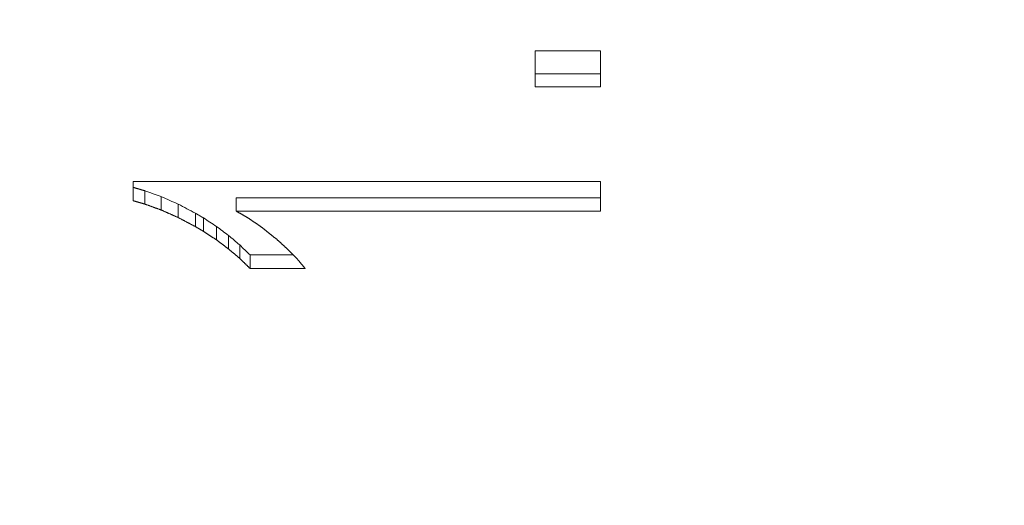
# Model space of a CAD drawing. Header units: millimetres. Extents: x 499.8 to 599, y 216.9 to 298.4.
# Tile 5 of 11: x 541.8 to 545, y 242.5 to 244.1. Entities that reach past the tile are written whole.
import ezdxf

# ---------------------------------------------------------------- set-up
doc = ezdxf.new("R2010")
doc.units = ezdxf.units.MM
doc.header["$LTSCALE"] = 0.03
doc.layers.get('0').update_dxf_attribs({"lineweight": 15})
doc.layers.add('1', color=7, linetype='Continuous', true_color=0xffffff)
doc.styles.get("Standard").update_dxf_attribs({"font": 'simsun.ttc', "width": 0.85})
doc.dimstyles.new('ISO-25', dxfattribs={"dimtxt": 2.5, "dimasz": 2, "dimexe": 1.3, "dimexo": 0.625, "dimtad": 1, "dimzin": 9, "dimdsep": 46, "dimtxsty": 'Standard', "dimblk": 'OPEN30', "dimcen": 2, "dimazin": 2, "dimtfac": 0.6, "dimtmove": 0, "dimatfit": 0, "dimldrblk": 'OPEN30', "dimfxl": 1, "dimtolj": 1, "dimarcsym": 0})

# ---------------------------------------------------------------- blocks, each defined once
blk = doc.blocks.new('_Open30')
at = {"color": 0, "linetype": 'ByBlock', "lineweight": -2}
for p, q in [((-1, 0.2679), (0, 0)), ((0, 0), (-1, -0.2679)), ((0, 0), (-1, 0))]:
    blk.add_line(p, q, dxfattribs=at)
blk = doc.blocks.new('*D10')
at = {"color": 0, "lineweight": -2}
for p, q in [((579.4775, 259.046), (579.4775, 223.9564)), ((517.4981, 240.246), (517.4981, 223.9564)), ((577.4775, 225.2564), (519.4981, 225.2564))]:
    blk.add_line(p, q, dxfattribs=at)
at = {"layer": 'Defpoints', "color": 0}
for p in [(579.4775, 259.671), (517.4981, 240.871), (517.4981, 225.2564)]:
    blk.add_point(p, dxfattribs=at)
at = {"color": 0, "lineweight": -2, "xscale": 2, "yscale": 2, "zscale": 2, "rotation": 180}
blk.add_blockref('_Open30', (517.4981, 225.2564), dxfattribs=at)
at = {"color": 0, "lineweight": -2, "xscale": 2, "yscale": 2, "zscale": 2}
blk.add_blockref('_Open30', (579.4775, 225.2564), dxfattribs=at)
at = {"color": 0, "insert": (549.5475, 227.4736), "char_height": 2.5, "width": 36.1612, "attachment_point": 5}
blk.add_mtext('\\A1;61.98±0.2(W.D. INF)', dxfattribs=at)
blk = doc.blocks.new('A$C852283ec')
at = {"layer": '1', "color": 7, "linetype": 'Continuous', "lineweight": 18}
for p, q in [((-30.3607, -15.8242), (-30.3607, -15.709)), ((-30.3607, -15.709), (-30.1504, -15.709)), ((-30.1504, -15.709), (-30.1504, -15.8242)), ((-30.1504, -15.7823), (-30.3607, -15.7823)), ((-30.1504, -15.8242), (-30.3607, -15.8242)), ((-31.6565, -16.1301), (-31.6565, -16.1916)), ((-30.1504, -16.1301), (-31.6565, -16.1301)), ((-30.1504, -16.2251), (-30.1504, -16.1301)), ((-31.3243, -16.2251), (-31.3243, -16.1821)), ((-31.3243, -16.1821), (-30.1504, -16.1821)), ((-31.3243, -16.2251), (-30.1504, -16.2251)), ((-31.2798, -16.4098), (-31.2798, -16.3663)), ((-31.2798, -16.3663), (-31.1406, -16.3663)), ((-31.2798, -16.4098), (-31.1022, -16.4098))]:
    blk.add_line(p, q, dxfattribs=at)
for centre, major_axis, ratio, start_param, end_param in [((-31.5659, 0.0622), (-25.8647, 13.4453), 0.511505, 1.828675, 1.830677), ((-31.5116, 0.0063), (-19.7233, 15.1916), 0.56207, 1.976836, 1.979361), ((-31.4559, 0.0247), (-15.3468, 16.6437), 0.573135, 2.123844, 2.126922), ((-31.3884, 0.0006), (-10.6963, 17.8924), 0.539704, 2.302262, 2.305156), ((-31.3495, -0.0384), (-8.5036, 18.2742), 0.499414, 2.388388, 2.391508), ((-31.3132, -0.013), (-7.0611, 18.5034), 0.460423, 2.446257, 2.449523), ((-31.2798, 0.0061), (-5.7112, 18.6589), 0.411392, 2.498437, 2.501923)]:
    blk.add_ellipse(centre, major_axis=major_axis, ratio=ratio, start_param=start_param, end_param=end_param, dxfattribs=at)
for points, degree in [([(-31.6565, -16.1486), (-31.6558, -16.1488), (-31.6545, -16.1492), (-31.6526, -16.1497), (-31.6507, -16.1503), (-31.6487, -16.1509), (-31.6468, -16.1514), (-31.6448, -16.152), (-31.6429, -16.1526), (-31.6409, -16.1531), (-31.639, -16.1537), (-31.6371, -16.1543), (-31.6351, -16.1548), (-31.6332, -16.1554), (-31.6312, -16.1559), (-31.6293, -16.1565), (-31.6273, -16.1571), (-31.6254, -16.1576), (-31.6235, -16.1582), (-31.6215, -16.1588), (-31.6202, -16.1591), (-31.6196, -16.1593)], 3), ([(-31.6196, -16.2023), (-31.6196, -16.1593)], 1), ([(-31.566, -16.2215), (-31.566, -16.1785)], 1), ([(-31.6196, -16.2023), (-31.6186, -16.2026), (-31.6168, -16.2033), (-31.6139, -16.2043), (-31.6111, -16.2053), (-31.6083, -16.2063), (-31.6055, -16.2074), (-31.6026, -16.2084), (-31.5998, -16.2094), (-31.597, -16.2104), (-31.5942, -16.2114), (-31.5914, -16.2124), (-31.5885, -16.2134), (-31.5857, -16.2145), (-31.5829, -16.2155), (-31.5801, -16.2165), (-31.5772, -16.2175), (-31.5744, -16.2185), (-31.5716, -16.2195), (-31.5688, -16.2205), (-31.5669, -16.2212), (-31.566, -16.2215)], 3), ([(-31.566, -16.2215), (-31.565, -16.222), (-31.5631, -16.2228), (-31.5602, -16.2241), (-31.5574, -16.2254), (-31.5545, -16.2266), (-31.5517, -16.2279), (-31.5488, -16.2292), (-31.546, -16.2305), (-31.5431, -16.2317), (-31.5402, -16.233), (-31.5374, -16.2343), (-31.5345, -16.2355), (-31.5317, -16.2368), (-31.5288, -16.2381), (-31.5259, -16.2393), (-31.5231, -16.2406), (-31.5202, -16.2419), (-31.5174, -16.2432), (-31.5145, -16.2444), (-31.5126, -16.2453), (-31.5117, -16.2457)], 3), ([(-31.5117, -16.2457), (-31.5117, -16.2026)], 1), ([(-31.5117, -16.2457), (-31.5107, -16.2462), (-31.5087, -16.2472), (-31.5058, -16.2488), (-31.5029, -16.2503), (-31.4999, -16.2519), (-31.497, -16.2534), (-31.4941, -16.255), (-31.4911, -16.2565), (-31.4882, -16.2581), (-31.4853, -16.2596), (-31.4823, -16.2612), (-31.4794, -16.2627), (-31.4765, -16.2642), (-31.4735, -16.2658), (-31.4706, -16.2673), (-31.4677, -16.2689), (-31.4647, -16.2704), (-31.4618, -16.272), (-31.4589, -16.2735), (-31.4569, -16.2745), (-31.4559, -16.275)], 3), ([(-31.4559, -16.275), (-31.4559, -16.2319)], 1), ([(-31.4559, -16.2319), (-31.4555, -16.2321), (-31.4546, -16.2327), (-31.4532, -16.2335), (-31.4519, -16.2343), (-31.4505, -16.235), (-31.4492, -16.2358), (-31.4478, -16.2366), (-31.4465, -16.2374), (-31.4451, -16.2382), (-31.4437, -16.239), (-31.4424, -16.2398), (-31.441, -16.2406), (-31.4397, -16.2414), (-31.4383, -16.2422), (-31.437, -16.243), (-31.4356, -16.2438), (-31.4343, -16.2446), (-31.4329, -16.2454), (-31.4315, -16.2462), (-31.4306, -16.2467), (-31.4302, -16.247)], 3), ([(-31.4302, -16.2902), (-31.4302, -16.247)], 1), ([(-31.2826, -16.2492), (-31.2833, -16.2488), (-31.2848, -16.248), (-31.287, -16.2467), (-31.2892, -16.2454), (-31.2914, -16.2442), (-31.2936, -16.2429), (-31.2958, -16.2416), (-31.298, -16.2404), (-31.3002, -16.2391), (-31.3024, -16.2378), (-31.3046, -16.2365), (-31.3068, -16.2353), (-31.309, -16.234), (-31.3112, -16.2327), (-31.3134, -16.2315), (-31.3156, -16.2302), (-31.3177, -16.2289), (-31.3199, -16.2276), (-31.3221, -16.2264), (-31.3236, -16.2255), (-31.3243, -16.2251)], 3), ([(-31.2408, -16.2782), (-31.2415, -16.2777), (-31.243, -16.2767), (-31.2452, -16.2752), (-31.2474, -16.2736), (-31.2496, -16.2721), (-31.2518, -16.2706), (-31.254, -16.2691), (-31.2562, -16.2676), (-31.2584, -16.266), (-31.2606, -16.2645), (-31.2628, -16.263), (-31.265, -16.2615), (-31.2672, -16.2599), (-31.2694, -16.2584), (-31.2716, -16.2569), (-31.2738, -16.2553), (-31.276, -16.2538), (-31.2782, -16.2523), (-31.2804, -16.2508), (-31.2818, -16.2497), (-31.2826, -16.2492)], 3), ([(-31.3884, -16.3175), (-31.3884, -16.2742)], 1), ([(-31.1997, -16.3112), (-31.2004, -16.3107), (-31.2019, -16.3095), (-31.204, -16.3078), (-31.2062, -16.306), (-31.2084, -16.3043), (-31.2105, -16.3026), (-31.2127, -16.3008), (-31.2148, -16.2991), (-31.217, -16.2973), (-31.2192, -16.2956), (-31.2213, -16.2939), (-31.2235, -16.2921), (-31.2257, -16.2904), (-31.2278, -16.2887), (-31.23, -16.2869), (-31.2321, -16.2852), (-31.2343, -16.2834), (-31.2365, -16.2817), (-31.2386, -16.2799), (-31.2401, -16.2788), (-31.2408, -16.2782)], 3), ([(-31.4302, -16.2902), (-31.4295, -16.2907), (-31.428, -16.2916), (-31.4258, -16.2931), (-31.4236, -16.2945), (-31.4214, -16.2959), (-31.4192, -16.2974), (-31.417, -16.2988), (-31.4148, -16.3003), (-31.4126, -16.3017), (-31.4104, -16.3031), (-31.4082, -16.3046), (-31.406, -16.306), (-31.4038, -16.3075), (-31.4016, -16.3089), (-31.3994, -16.3103), (-31.3972, -16.3118), (-31.395, -16.3132), (-31.3928, -16.3147), (-31.3906, -16.3161), (-31.3891, -16.3171), (-31.3884, -16.3175)], 3), ([(-31.3884, -16.3175), (-31.3877, -16.318), (-31.3864, -16.3191), (-31.3843, -16.3206), (-31.3822, -16.3222), (-31.3802, -16.3237), (-31.3781, -16.3253), (-31.3761, -16.3268), (-31.374, -16.3283), (-31.372, -16.3299), (-31.3699, -16.3314), (-31.3679, -16.333), (-31.3658, -16.3345), (-31.3638, -16.3361), (-31.3617, -16.3376), (-31.3597, -16.3391), (-31.3576, -16.3407), (-31.3556, -16.3422), (-31.3535, -16.3438), (-31.3515, -16.3453), (-31.3501, -16.3463), (-31.3494, -16.3468)], 3), ([(-31.3494, -16.3468), (-31.3494, -16.3035)], 1), ([(-31.1969, -16.313), (-31.197, -16.3129), (-31.1971, -16.3129), (-31.1972, -16.3128), (-31.1974, -16.3127), (-31.1975, -16.3126), (-31.1977, -16.3125), (-31.1978, -16.3124), (-31.1979, -16.3123), (-31.1981, -16.3122), (-31.1982, -16.3122), (-31.1984, -16.3121), (-31.1985, -16.312), (-31.1987, -16.3119), (-31.1988, -16.3118), (-31.199, -16.3117), (-31.1991, -16.3116), (-31.1993, -16.3115), (-31.1994, -16.3114), (-31.1996, -16.3113), (-31.1997, -16.3113), (-31.1997, -16.3112)], 3), ([(-31.1593, -16.3472), (-31.16, -16.3466), (-31.1613, -16.3454), (-31.1633, -16.3436), (-31.1653, -16.3418), (-31.1672, -16.34), (-31.1692, -16.3382), (-31.1712, -16.3364), (-31.1732, -16.3346), (-31.1752, -16.3328), (-31.1771, -16.331), (-31.1791, -16.3292), (-31.1811, -16.3274), (-31.1831, -16.3256), (-31.185, -16.3238), (-31.187, -16.322), (-31.189, -16.3202), (-31.191, -16.3184), (-31.193, -16.3166), (-31.1949, -16.3148), (-31.1963, -16.3136), (-31.1969, -16.313)], 3), ([(-31.3494, -16.3468), (-31.3488, -16.3474), (-31.3475, -16.3484), (-31.3456, -16.3501), (-31.3437, -16.3517), (-31.3418, -16.3533), (-31.3399, -16.3549), (-31.338, -16.3565), (-31.3361, -16.3581), (-31.3342, -16.3597), (-31.3323, -16.3613), (-31.3304, -16.3629), (-31.3285, -16.3645), (-31.3265, -16.3661), (-31.3246, -16.3677), (-31.3227, -16.3694), (-31.3208, -16.371), (-31.3189, -16.3726), (-31.317, -16.3742), (-31.3151, -16.3758), (-31.3138, -16.3768), (-31.3132, -16.3774)], 3), ([(-31.3132, -16.3774), (-31.3132, -16.3339)], 1), ([(-31.128, -16.3791), (-31.1285, -16.3785), (-31.1296, -16.3774), (-31.1313, -16.3758), (-31.1329, -16.3741), (-31.1346, -16.3724), (-31.1362, -16.3707), (-31.1379, -16.369), (-31.1395, -16.3674), (-31.1412, -16.3657), (-31.1428, -16.364), (-31.1445, -16.3623), (-31.1461, -16.3606), (-31.1478, -16.359), (-31.1494, -16.3573), (-31.1511, -16.3556), (-31.1527, -16.3539), (-31.1544, -16.3522), (-31.156, -16.3506), (-31.1577, -16.3489), (-31.1588, -16.3477), (-31.1593, -16.3472)], 3), ([(-31.3132, -16.3774), (-31.3126, -16.3779), (-31.3114, -16.3791), (-31.3097, -16.3808), (-31.3079, -16.3825), (-31.3062, -16.3842), (-31.3044, -16.3859), (-31.3027, -16.3876), (-31.3009, -16.3893), (-31.2991, -16.391), (-31.2974, -16.3928), (-31.2956, -16.3945), (-31.2939, -16.3962), (-31.2921, -16.3979), (-31.2903, -16.3996), (-31.2886, -16.4013), (-31.2868, -16.403), (-31.2851, -16.4047), (-31.2833, -16.4064), (-31.2815, -16.4081), (-31.2804, -16.4092), (-31.2798, -16.4098)], 3), ([(-31.1036, -16.4081), (-31.104, -16.4076), (-31.1049, -16.4066), (-31.1062, -16.405), (-31.1075, -16.4035), (-31.1087, -16.402), (-31.11, -16.4005), (-31.1113, -16.3989), (-31.1126, -16.3974), (-31.1139, -16.3959), (-31.1152, -16.3944), (-31.1164, -16.3928), (-31.1177, -16.3913), (-31.119, -16.3898), (-31.1203, -16.3883), (-31.1216, -16.3867), (-31.1229, -16.3852), (-31.1241, -16.3837), (-31.1254, -16.3822), (-31.1267, -16.3806), (-31.1276, -16.3796), (-31.128, -16.3791)], 3), ([(-31.1022, -16.4098), (-31.1023, -16.4098), (-31.1023, -16.4097), (-31.1024, -16.4096), (-31.1024, -16.4095), (-31.1025, -16.4094), (-31.1026, -16.4093), (-31.1027, -16.4093), (-31.1027, -16.4092), (-31.1028, -16.4091), (-31.1029, -16.409), (-31.103, -16.4089), (-31.103, -16.4088), (-31.1031, -16.4087), (-31.1032, -16.4086), (-31.1033, -16.4085), (-31.1033, -16.4084), (-31.1034, -16.4083), (-31.1035, -16.4083), (-31.1035, -16.4082), (-31.1036, -16.4081), (-31.1036, -16.4081)], 3)]:
    blk.add_open_spline(points, degree=degree, dxfattribs=at)
for points, weights in [([(-31.6565, -16.1916), (-31.638, -16.1969), (-31.6196, -16.2023)], [0.500000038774, 0.499999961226, 0.500000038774]), ([(-31.456, -16.2751), (-31.4431, -16.2826), (-31.4302, -16.2902)], [0.500000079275, 0.499999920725, 0.500000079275])]:
    blk.add_rational_spline(points, weights, degree=2, dxfattribs=at)

msp = doc.modelspace()

# ---------------------------------------------------------------- block references
msp.add_blockref('A$C852283ec', (573.8275, 259.671))

# ---------------------------------------------------------------- dimensions: what is measured, and where the dimension line sits
at = {"color": 7}
dim = msp.add_linear_dim(base=(517.4981, 225.2564), p1=(579.4775, 259.671), p2=(517.4981, 240.871), angle=180, text='<>(W.D. INF)', dimstyle='ISO-25', override={"dimtol": 1, "dimtp": 0.2, "dimtm": 0.2, "dimtfac": 1, "dimtmove": 0}, dxfattribs=at)
dim.commit()
dim.dimension.update_dxf_attribs({"geometry": '*D10', "text_midpoint": (549.5475, 225.2564), "dimtype": 160})

doc.saveas('drawing.dxf')
